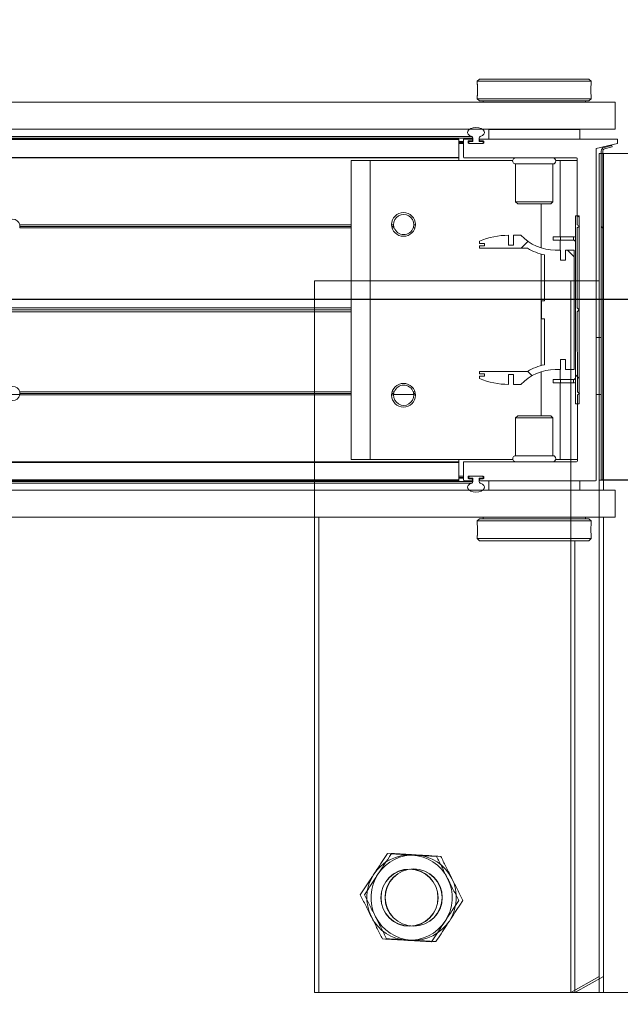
# Model space of a CAD drawing. Header units: feet. Extents: x 0 to 152726, y 0 to 59505.
# Tile 8 of 85: x 152343.449 to 152344.109, y 59280.106 to 59281.187. Entities that reach past the tile are written whole.
import ezdxf
from ezdxf import colors
from ezdxf.entities.mleader import LeaderData, LeaderLine
from ezdxf.math import Vec2, Vec3

# ---------------------------------------------------------------- set-up
doc = ezdxf.new("R2010")
doc.units = ezdxf.units.FT
doc.header["$LTSCALE"] = 0.1
doc.header["$MEASUREMENT"] = 0
for name, color, linetype, lineweight in [('BR_P_Rail_Object', 251, 'Continuous', 30), ('BR_P_Slab_Object', 2, 'Continuous', 30), ('new FSB deck grid - PV_P_Curb', 1, 'Continuous', 13), ('PV_P_EOP_Br', 252, 'Continuous', 30), ('SC_Scratch7', 252, 'Continuous', 0)]:
    doc.layers.add(name, color=color, linetype=linetype, lineweight=lineweight)
doc.layers.add('L-ANNO-NOTE', color=30, linetype='Continuous')
doc.styles.add('Arial', font='arial.ttf')

# ---------------------------------------------------------------- blocks, each defined once
blk = doc.blocks.new('HIGH ST SCREENWALL_2 PANEL PLAN_8')
at = {"layer": 'SC_Scratch7', "lineweight": 0, "extrusion": (0, 0, -1)}
h = blk.add_hatch(dxfattribs=at)
h.set_pattern_fill('ANSI34', color=256, scale=0.1, style=0, pattern_type=2)
h.set_pattern_definition([(135.001858, (13.94318936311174, -13.85160644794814), (0.53031182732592, 0.5303462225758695), []), (135.001858, (13.76641306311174, -13.85161214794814), (0.53031182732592, 0.5303462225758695), []), (135.001858, (13.58963666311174, -13.85161794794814), (0.53031182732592, 0.5303462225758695), []), (135.001858, (13.41286036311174, -13.85162364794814), (0.53031182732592, 0.5303462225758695), [])])
h.paths.add_polyline_path([(4.350222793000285, -0.1485514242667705), (4.349791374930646, -0.1469415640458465), (4.358272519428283, -0.1446687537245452, 0.3394542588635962), (4.360125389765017, -0.1422538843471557), (4.360113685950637, 0.2186091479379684), (4.361780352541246, 0.2186092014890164), (4.361792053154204, -0.1422538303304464, -0.339454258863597), (4.358703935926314, -0.1462786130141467)])
h = blk.add_hatch(dxfattribs=at)
h.set_pattern_fill('ANSI31', color=256, scale=0.01, style=0, pattern_type=2)
h.set_pattern_definition([(135.001858, (13.94178336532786, -14.01355104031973), (0.08838530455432, 0.08839103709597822), [])])
h.paths.add_polyline_path([(4.389908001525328, 0.1351311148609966), (4.389914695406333, -0.07124347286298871), (4.386164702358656, -0.07124359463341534), (4.386158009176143, 0.1351309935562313)])
h = blk.add_hatch(dxfattribs=at)
h.set_pattern_fill('ANSI38', color=256, scale=0.01, style=0, pattern_type=2)
h.set_pattern_definition([(135.001858, (13.84448722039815, -14.04431443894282), (0.08838530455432, 0.08839103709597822), []), (45.001858, (13.84448722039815, -14.04431443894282), (0.2651616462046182, 0.0883967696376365), [0.31249937, -0.18749962])])
h.paths.add_polyline_path([(4.400984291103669, -0.02271450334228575), (4.400984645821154, -0.0336724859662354), (4.391371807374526, -0.03367279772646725), (4.391367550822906, 0.09756053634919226), (4.40098038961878, 0.09756084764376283), (4.40098074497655, 0.08660286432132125), (4.406623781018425, 0.08660304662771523), (4.406623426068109, 0.0975610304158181), (4.412266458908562, 0.09756121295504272, 0.2061892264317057), (4.449897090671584, 0.1137697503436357), (4.457935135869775, 0.1137700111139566), (4.457935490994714, 0.1028120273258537), (4.463512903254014, 0.1028122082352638), (4.46351254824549, 0.113770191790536, -0.09842250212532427), (4.495533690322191, 0.1074064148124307), (4.495533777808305, 0.1046997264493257), (4.489799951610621, 0.1046995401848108), (4.489800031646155, 0.1022389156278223), (4.495533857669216, 0.1022391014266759), (4.495533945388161, 0.09953241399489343), (4.442643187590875, 0.0995306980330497, -0.0857050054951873), (4.424176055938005, 0.0922281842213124), (4.424177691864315, 0.04178743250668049), (4.427458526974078, 0.04178753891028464), (4.427459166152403, 0.02210254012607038), (4.424178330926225, 0.02210243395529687), (4.42417996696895, -0.02833831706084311, -0.08570500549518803), (4.442647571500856, -0.03563963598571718), (4.495538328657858, -0.03563792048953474), (4.495538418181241, -0.03834460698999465), (4.489804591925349, -0.03834479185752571), (4.489804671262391, -0.04080541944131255), (4.495538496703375, -0.0408052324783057), (4.495538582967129, -0.04351191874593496, -0.09842250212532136), (4.463517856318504, -0.04987777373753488), (4.463517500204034, -0.03891979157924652), (4.457940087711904, -0.03891997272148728), (4.457940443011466, -0.049877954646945), (4.449902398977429, -0.04987821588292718, 0.206189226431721), (4.412270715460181, -0.03367211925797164), (4.406627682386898, -0.03367230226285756), (4.406627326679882, -0.02271432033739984)])
at = {"layer": 'SC_Scratch7', "lineweight": 0}
for p, q in [((-4.671865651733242, 0.7811181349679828), (-4.67188257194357, 0.2594525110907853)), ((-4.005200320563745, 0.7810965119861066), (-4.671865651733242, 0.7811181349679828)), ((-4.390632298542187, 0.2852799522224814), (-4.390616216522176, 0.7811090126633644)), ((-4.359366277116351, 0.7811079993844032), (-4.390616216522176, 0.7811090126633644)), ((-4.390616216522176, 0.7811090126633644), (-4.359366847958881, 0.7635299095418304)), ((-4.359366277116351, 0.7811079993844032), (-4.35938319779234, 0.2594423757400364)), ((-4.359366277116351, 0.7811079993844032), (-4.359366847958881, 0.7635299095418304)), ((-4.317699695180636, 0.7811066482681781), (-4.359366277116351, 0.7811079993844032)), ((-4.497819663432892, 0.2827834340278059), (-4.497819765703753, 0.2796555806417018)), ((-4.495319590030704, 0.2852833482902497), (-4.497819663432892, 0.2827834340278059)), ((-4.497819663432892, 0.2827834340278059), (-4.372819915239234, 0.2827793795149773)), ((-4.495319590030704, 0.2852833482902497), (-4.375319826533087, 0.2852794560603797)), ((-4.372819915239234, 0.2827793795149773), (-4.375319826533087, 0.2852794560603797)), ((-4.372820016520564, 0.2796502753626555), (-4.372819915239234, 0.2827793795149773)), ((-4.373153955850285, 0.2735849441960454), (-4.37314325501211, 0.2717758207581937)), ((-8.3359377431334, 0.2595713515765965), (-4.346362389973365, 0.2594419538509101)), ((-4.497820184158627, 0.2667159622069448), (-4.497820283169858, 0.2636692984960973)), ((-4.497820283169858, 0.2636692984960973), (-4.495320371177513, 0.2611692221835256)), ((-4.497820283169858, 0.2636692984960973), (-4.372820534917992, 0.2636652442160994)), ((-4.495320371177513, 0.2611692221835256), (-4.375320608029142, 0.2611653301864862)), ((-4.491570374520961, 0.2611691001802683), (-4.491570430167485, 0.2594466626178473)), ((-4.379070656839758, 0.2594430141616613), (-4.379070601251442, 0.2611654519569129)), ((-4.375320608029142, 0.2611653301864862), (-4.372820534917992, 0.2636652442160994)), ((-4.372820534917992, 0.2636652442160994), (-4.372820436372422, 0.2667143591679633)), ((-4.346363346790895, 0.2299420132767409), (-4.346362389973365, 0.2594419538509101)), ((-8.335938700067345, 0.230071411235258), (-4.346363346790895, 0.2299420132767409)), ((-4.485321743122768, 0.2194465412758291), (-4.485321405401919, 0.2298631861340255)), ((-4.485321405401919, 0.2298631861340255), (-4.385321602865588, 0.2298599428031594)), ((-4.450946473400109, 0.2299454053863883), (-4.450946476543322, 0.2298620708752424)), ((-4.41969653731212, 0.2298610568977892), (-4.419696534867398, 0.2299443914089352)), ((-4.385321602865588, 0.2298599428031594), (-4.38532194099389, 0.2194432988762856)), ((-4.359384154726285, 0.2299424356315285), (-4.359384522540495, 0.2186091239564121)), ((-4.518238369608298, 0.2186274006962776), (-6.275206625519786, 0.2186843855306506)), ((-4.518238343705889, 0.2194476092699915), (-6.275177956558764, 0.2195045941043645)), ((-6.275146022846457, 0.2204182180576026), (-4.502613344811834, 0.2203607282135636)), ((-6.275085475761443, 0.2221505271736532), (-4.503882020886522, 0.222093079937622)), ((-4.5182389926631, 0.1994345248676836), (-4.518238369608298, 0.2186274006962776)), ((-4.518238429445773, 0.2167809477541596), (-4.513030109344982, 0.2167807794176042)), ((-4.518238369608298, 0.2186274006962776), (-4.518238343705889, 0.2194476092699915)), ((-4.513030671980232, 0.1994474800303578), (-4.513030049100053, 0.2186272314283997)), ((-4.512209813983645, 0.2194474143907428), (-4.504058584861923, 0.2194471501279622)), ((-4.508030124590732, 0.2165437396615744), (-4.50803016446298, 0.2153091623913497)), ((-4.507995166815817, 0.2167806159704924), (-4.507071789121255, 0.2167805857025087)), ((-4.504058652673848, 0.217363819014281), (-4.507209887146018, 0.2173639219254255)), ((-4.507071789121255, 0.2167805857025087), (-4.507071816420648, 0.2159472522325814)), ((-4.507071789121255, 0.2167805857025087), (-4.506051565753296, 0.2167805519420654)), ((-4.502613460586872, 0.2167804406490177), (-4.506051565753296, 0.2167805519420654)), ((-4.503238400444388, 0.2186269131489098), (-4.503238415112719, 0.2181840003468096)), ((-4.502613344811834, 0.2203607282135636), (-4.502613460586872, 0.2167804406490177)), ((-4.495946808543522, 0.2167802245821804), (-4.49594669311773, 0.2203605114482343)), ((-4.492321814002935, 0.2167801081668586), (-4.495946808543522, 0.2167802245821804)), ((-4.49532176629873, 0.2181837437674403), (-4.495321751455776, 0.2186266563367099)), ((-4.491350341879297, 0.2173634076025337), (-4.494501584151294, 0.2173635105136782)), ((-4.494501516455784, 0.2194468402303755), (-4.368017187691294, 0.2194427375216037)), ((-4.49053020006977, 0.2153085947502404), (-4.490530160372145, 0.2165431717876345)), ((-4.367197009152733, 0.2186225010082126), (-4.367208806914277, -0.1451398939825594)), ((-4.361780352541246, 0.2186092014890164), (-4.361792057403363, -0.1422538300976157)), ((-4.361780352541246, 0.2186092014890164), (-4.360113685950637, 0.2186091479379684)), ((-4.360113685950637, 0.2186091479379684), (-4.360125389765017, -0.1422538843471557)), ((-4.359396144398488, -0.1397234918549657), (-4.359384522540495, 0.2186091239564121)), ((-4.317717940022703, 0.2186077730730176), (-4.359384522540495, 0.2186091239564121)), ((-4.518238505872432, 0.2144476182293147), (-4.513030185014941, 0.2144474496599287)), ((-4.518238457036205, 0.2159476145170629), (-4.513030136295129, 0.2159474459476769)), ((-4.508030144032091, 0.2159472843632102), (-4.507071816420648, 0.2159472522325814)), ((-4.508029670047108, 0.2152806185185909), (-4.507071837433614, 0.215280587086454)), ((-4.507209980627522, 0.2144889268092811), (-4.4913504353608, 0.2144884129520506)), ((-4.507071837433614, 0.215280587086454), (-4.5070718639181, 0.2144889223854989)), ((-4.507071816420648, 0.2159472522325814), (-4.507071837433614, 0.215280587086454)), ((-4.506238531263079, 0.2144472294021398), (-4.492321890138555, 0.2144467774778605)), ((-4.491488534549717, 0.2152800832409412), (-4.491488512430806, 0.2159467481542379)), ((-4.518239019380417, 0.1986143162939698), (-6.275906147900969, 0.198671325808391)), ((-4.5182389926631, 0.1994345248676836), (-6.2758774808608, 0.1994915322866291)), ((-4.636155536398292, 0.1960139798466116), (-4.636166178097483, -0.1321103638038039)), ((-4.615322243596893, 0.1960133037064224), (-4.636155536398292, 0.1960139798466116)), ((-4.615322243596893, 0.1960133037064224), (-4.61533288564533, -0.1321110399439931)), ((-4.458949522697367, 0.1960082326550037), (-4.615322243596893, 0.1960133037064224)), ((-4.518239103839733, 0.1960101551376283), (-4.518239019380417, 0.1986143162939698)), ((-4.518239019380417, 0.1986143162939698), (-4.5182389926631, 0.1994345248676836)), ((-4.388851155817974, 0.1986101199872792), (-4.512197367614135, 0.1986141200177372)), ((-4.406989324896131, 0.196006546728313), (-4.411695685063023, 0.1960066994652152)), ((-4.406989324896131, 0.196006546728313), (-4.406992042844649, 0.1122150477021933)), ((-4.388031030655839, 0.1960059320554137), (-4.406989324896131, 0.196006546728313)), ((-4.388033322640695, 0.1252769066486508), (-4.388030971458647, 0.1977898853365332)), ((-4.45573935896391, 0.1920506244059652), (-4.455740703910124, 0.1505677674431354)), ((-4.414906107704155, 0.1920492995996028), (-4.45573935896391, 0.1920506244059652)), ((-4.414907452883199, 0.150566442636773), (-4.414906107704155, 0.1920492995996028)), ((-4.455740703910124, 0.1505677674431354), (-4.453368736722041, 0.1481956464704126)), ((-4.414907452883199, 0.150566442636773), (-4.455740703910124, 0.1505677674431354)), ((-4.417279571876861, 0.1481944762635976), (-4.453368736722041, 0.1481956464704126)), ((-4.427824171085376, 0.1481948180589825), (-4.427825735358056, 0.09995420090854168)), ((-4.417279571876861, 0.1481944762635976), (-4.414907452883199, 0.150566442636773)), ((-4.389914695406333, -0.07124347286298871), (-4.389908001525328, 0.1351311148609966)), ((-4.386158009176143, 0.1351309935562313), (-4.389908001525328, 0.1351311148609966)), ((-4.386164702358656, -0.07124359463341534), (-4.386158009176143, 0.1351309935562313)), ((-5.015555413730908, 0.124880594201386), (-5.000092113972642, 0.1248800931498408)), ((-4.636157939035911, 0.1219516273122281), (-5.000220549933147, 0.1219634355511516)), ((-4.636157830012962, 0.1252849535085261), (-5.000164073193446, 0.1252967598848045)), ((-4.636157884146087, 0.123618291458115), (-5.000012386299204, 0.1236300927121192)), ((-4.589733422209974, 0.1252834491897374), (-4.591880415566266, 0.1252835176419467)), ((-4.58954374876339, 0.1236167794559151), (-4.591719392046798, 0.1236168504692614)), ((-4.589087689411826, 0.1219501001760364), (-4.591335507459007, 0.1219501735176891)), ((-4.589709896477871, 0.1248667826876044), (-4.567606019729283, 0.1248660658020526)), ((-4.566397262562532, 0.121949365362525), (-4.568228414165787, 0.1219494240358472)), ((-4.566013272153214, 0.1236160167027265), (-4.567772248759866, 0.1236160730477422)), ((-4.565852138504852, 0.1252826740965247), (-4.567582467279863, 0.1252827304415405)), ((-4.388036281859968, 0.03406834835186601), (-4.388033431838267, 0.1219435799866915)), ((-4.388033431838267, 0.1219435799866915), (-4.385533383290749, 0.1236101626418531)), ((-4.385533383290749, 0.1236101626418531), (-4.388033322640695, 0.1252769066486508)), ((-4.367200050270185, 0.1248595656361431), (-4.361783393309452, 0.1248593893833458)), ((-4.463512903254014, 0.1028122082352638), (-4.463512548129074, 0.1137701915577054)), ((-4.457935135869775, 0.1137700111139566), (-4.457935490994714, 0.1028120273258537)), ((-4.449897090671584, 0.1137697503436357), (-4.457935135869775, 0.1137700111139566)), ((-4.414667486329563, 0.1084653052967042), (-4.414667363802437, 0.1122152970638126)), ((-4.406334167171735, 0.1084650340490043), (-4.414667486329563, 0.1084653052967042)), ((-4.406334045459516, 0.1122150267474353), (-4.414667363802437, 0.1122152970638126)), ((-4.406992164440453, 0.1084650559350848), (-4.406992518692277, 0.09756104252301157)), ((-4.406334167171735, 0.1084650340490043), (-4.406334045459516, 0.1122150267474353)), ((-4.392325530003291, 0.1084645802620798), (-4.406334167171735, 0.1084650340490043)), ((-4.392325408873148, 0.1122145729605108), (-4.406334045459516, 0.1122150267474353)), ((-4.392325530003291, 0.1084645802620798), (-4.392325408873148, 0.1122145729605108)), ((-4.495533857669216, 0.1022391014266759), (-4.495533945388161, 0.09953241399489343)), ((-4.495533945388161, 0.09953241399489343), (-4.442643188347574, 0.09953069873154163)), ((-4.489800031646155, 0.1022389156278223), (-4.495533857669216, 0.1022391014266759)), ((-4.495533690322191, 0.1074064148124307), (-4.495533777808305, 0.1046997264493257)), ((-4.495533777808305, 0.1046997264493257), (-4.489799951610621, 0.1046995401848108)), ((-4.489799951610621, 0.1046995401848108), (-4.489800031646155, 0.1022389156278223)), ((-4.457935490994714, 0.1028120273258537), (-4.463512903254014, 0.1028122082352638)), ((-4.406623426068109, 0.0975610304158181), (-4.412266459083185, 0.09756121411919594)), ((-4.406623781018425, 0.08660304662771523), (-4.406623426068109, 0.0975610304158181)), ((-4.40098038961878, 0.09756084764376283), (-4.40098074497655, 0.08660286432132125)), ((-4.391367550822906, 0.09756053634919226), (-4.40098038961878, 0.09756084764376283)), ((-4.391371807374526, -0.03367279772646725), (-4.391367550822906, 0.09756053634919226)), ((-4.427825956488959, 0.093112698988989), (-4.427829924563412, -0.02922259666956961)), ((-4.424176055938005, 0.0922281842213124), (-4.424177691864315, 0.04178743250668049)), ((-4.40098074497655, 0.08660286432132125), (-4.406623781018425, 0.08660304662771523)), ((-4.36720207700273, 0.06235969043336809), (-4.361785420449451, 0.06235951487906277)), ((-4.636160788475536, 0.03407639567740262), (-5.666973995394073, 0.03410982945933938)), ((-4.427458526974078, 0.04178753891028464), (-4.427459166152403, 0.02210254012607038)), ((-4.424177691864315, 0.04178743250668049), (-4.427458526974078, 0.04178753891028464)), ((-4.38591176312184, 0.03194369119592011), (-4.388036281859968, 0.03406834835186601)), ((-4.636160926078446, 0.02982722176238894), (-5.666974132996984, 0.02986065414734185)), ((-4.636160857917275, 0.03195180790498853), (-5.666679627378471, 0.03198523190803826)), ((-4.427459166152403, 0.02210254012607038), (-4.424178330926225, 0.02210243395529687)), ((-4.424178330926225, 0.02210243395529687), (-4.424179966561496, -0.02833831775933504)), ((-4.38803926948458, -0.05805605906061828), (-4.388036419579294, 0.0298191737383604)), ((-4.388036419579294, 0.0298191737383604), (-4.38591176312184, 0.03194369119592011)), ((-4.406627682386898, -0.03367230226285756), (-4.406627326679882, -0.02271432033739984)), ((-4.406627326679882, -0.02271432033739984), (-4.400984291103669, -0.02271450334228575)), ((-4.400984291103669, -0.02271450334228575), (-4.400984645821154, -0.0336724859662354)), ((-4.495538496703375, -0.0408052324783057), (-4.495538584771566, -0.04351191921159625)), ((-4.489804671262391, -0.04080541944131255), (-4.495538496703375, -0.0408052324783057)), ((-4.495538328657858, -0.03563792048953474), (-4.495538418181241, -0.03834460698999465)), ((-4.495538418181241, -0.03834460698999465), (-4.489804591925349, -0.03834479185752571)), ((-4.442647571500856, -0.03563963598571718), (-4.495538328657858, -0.03563792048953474)), ((-4.489804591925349, -0.03834479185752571), (-4.489804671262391, -0.04080541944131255)), ((-4.463517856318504, -0.04987777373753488), (-4.463517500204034, -0.03891979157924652)), ((-4.463517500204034, -0.03891979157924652), (-4.457940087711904, -0.03891997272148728)), ((-4.457940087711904, -0.03891997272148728), (-4.457940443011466, -0.049877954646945)), ((-4.427830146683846, -0.03606409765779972), (-4.427831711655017, -0.08430471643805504)), ((-4.412270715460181, -0.03367211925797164), (-4.406627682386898, -0.03367230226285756)), ((-4.406996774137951, -0.03367229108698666), (-4.406997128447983, -0.04457630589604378)), ((-4.400984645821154, -0.0336724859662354), (-4.391371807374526, -0.03367279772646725)), ((-4.457940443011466, -0.049877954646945), (-4.449902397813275, -0.04987821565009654)), ((-4.414672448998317, -0.04457605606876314), (-4.414672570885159, -0.04832604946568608)), ((-4.414672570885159, -0.04832604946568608), (-4.406339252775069, -0.04832631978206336)), ((-4.414672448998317, -0.04457605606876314), (-4.406339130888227, -0.04457632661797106)), ((-4.406997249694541, -0.04832629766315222), (-4.40699996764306, -0.1321177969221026)), ((-4.406339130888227, -0.04457632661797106), (-4.406339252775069, -0.04832631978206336)), ((-4.406339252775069, -0.04832631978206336), (-4.392330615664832, -0.0483267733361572)), ((-4.406339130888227, -0.04457632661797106), (-4.392330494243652, -0.04457678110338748)), ((-4.392330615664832, -0.0483267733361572), (-4.392330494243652, -0.04457678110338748)), ((-4.636163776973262, -0.05804801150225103), (-5.000226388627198, -0.05803620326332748)), ((-4.636163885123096, -0.06138133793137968), (-5.000170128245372, -0.06136953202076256)), ((-4.636163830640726, -0.05971467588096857), (-5.000018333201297, -0.05970287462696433)), ((-4.589739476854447, -0.06138284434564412), (-4.591886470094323, -0.06138277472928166)), ((-4.58954969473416, -0.05971618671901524), (-4.591725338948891, -0.0597161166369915)), ((-4.589093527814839, -0.05804953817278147), (-4.591341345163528, -0.05804946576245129)), ((-4.566403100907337, -0.05805027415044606), (-4.568234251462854, -0.05805021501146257)), ((-4.565858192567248, -0.06138361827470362), (-4.567588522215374, -0.06138356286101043)), ((-4.388041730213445, -0.1339023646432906), (-4.388039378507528, -0.06138938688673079)), ((-4.388039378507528, -0.06138938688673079), (-4.385539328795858, -0.05972280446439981)), ((-4.385539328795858, -0.05972280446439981), (-4.38803926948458, -0.05805605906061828)), ((-4.389914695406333, -0.07124347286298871), (-4.386164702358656, -0.07124359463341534)), ((-4.453376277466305, -0.08430388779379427), (-4.455748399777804, -0.08667585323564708)), ((-4.453376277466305, -0.08430388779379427), (-4.41728711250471, -0.08430505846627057)), ((-4.414915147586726, -0.08667717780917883), (-4.41728711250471, -0.08430505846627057)), ((-4.455748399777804, -0.08667585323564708), (-4.455749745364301, -0.1281587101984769)), ((-4.455748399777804, -0.08667585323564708), (-4.414915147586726, -0.08667717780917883)), ((-4.414916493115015, -0.128160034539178), (-4.414915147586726, -0.08667717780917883)), ((-4.455749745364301, -0.1281587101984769), (-4.414916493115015, -0.128160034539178)), ((-4.518249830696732, -0.1347183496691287), (-6.275916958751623, -0.1346613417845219)), ((-4.518249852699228, -0.1354064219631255), (-6.275892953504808, -0.13534941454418)), ((-4.61533288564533, -0.1321110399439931), (-4.636166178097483, -0.1321103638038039)), ((-4.458960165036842, -0.1321161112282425), (-4.61533288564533, -0.1321110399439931)), ((-4.518250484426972, -0.1548635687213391), (-4.518249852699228, -0.1354064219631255)), ((-4.518249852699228, -0.1354064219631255), (-4.518249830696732, -0.1347183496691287)), ((-4.518249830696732, -0.1347183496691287), (-4.518249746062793, -0.1321141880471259)), ((-4.51304215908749, -0.1547316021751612), (-4.513041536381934, -0.1355387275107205)), ((-4.51222130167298, -0.1347185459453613), (-4.388861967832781, -0.1347225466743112)), ((-4.40699996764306, -0.1321177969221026), (-4.41170632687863, -0.1321176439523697)), ((-4.388041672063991, -0.1321184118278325), (-4.40699996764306, -0.1321177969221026)), ((-4.359396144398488, -0.1397234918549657), (-4.317729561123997, -0.1397248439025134)), ((-4.518250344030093, -0.150551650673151), (-4.513042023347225, -0.1505518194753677)), ((-4.491362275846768, -0.1505941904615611), (-4.507221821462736, -0.1505936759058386)), ((-4.507083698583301, -0.1505936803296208), (-4.507083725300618, -0.1513853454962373)), ((-4.49233372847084, -0.1505524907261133), (-4.506250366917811, -0.1505520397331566)), ((-4.367208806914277, -0.1451398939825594), (-4.343771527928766, -0.1505573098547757)), ((-4.358703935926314, -0.1462786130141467), (-4.350222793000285, -0.1485514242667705)), ((-4.358272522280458, -0.1446687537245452), (-4.349791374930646, -0.1469415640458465)), ((-4.349791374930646, -0.1469415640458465), (-4.350222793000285, -0.1485514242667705)), ((-4.343771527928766, -0.1505573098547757), (-4.343771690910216, -0.1555572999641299)), ((-4.518250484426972, -0.1548635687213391), (-6.275214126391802, -0.1548065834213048)), ((-4.518250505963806, -0.1555516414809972), (-6.275190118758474, -0.1554946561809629)), ((-6.275158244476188, -0.1564082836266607), (-4.502625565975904, -0.1564657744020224)), ((-6.275097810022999, -0.1581405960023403), (-4.5038943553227, -0.158198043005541)), ((-4.518250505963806, -0.1555516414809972), (-4.518250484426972, -0.1548635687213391)), ((-4.518250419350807, -0.1528849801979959), (-4.51304209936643, -0.15288514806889)), ((-4.518250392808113, -0.1520516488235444), (-4.513042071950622, -0.1520518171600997)), ((-4.518250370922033, -0.1513849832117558), (-4.51304205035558, -0.1513851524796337)), ((-4.504070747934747, -0.1555521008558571), (-4.512221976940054, -0.1555518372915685)), ((-4.508042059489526, -0.1514138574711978), (-4.508042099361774, -0.1526484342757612)), ((-4.508042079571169, -0.1520519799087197), (-4.507083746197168, -0.1520520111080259)), ((-4.508041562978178, -0.1513853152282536), (-4.507083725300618, -0.1513853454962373)), ((-4.508007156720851, -0.1528853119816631), (-4.507083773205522, -0.1528853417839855)), ((-4.507221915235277, -0.1534686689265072), (-4.504070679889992, -0.1534687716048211)), ((-4.507083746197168, -0.1520520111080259), (-4.507083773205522, -0.1528853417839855)), ((-4.507083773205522, -0.1528853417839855), (-4.506250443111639, -0.1528853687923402)), ((-4.507083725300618, -0.1513853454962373), (-4.507083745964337, -0.1520520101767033)), ((-4.506250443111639, -0.1528853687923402), (-4.502625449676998, -0.1528854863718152)), ((-4.503250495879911, -0.1542890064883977), (-4.503250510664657, -0.1547319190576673)), ((-4.502625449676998, -0.1528854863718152), (-4.502625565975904, -0.1564657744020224)), ((-4.495958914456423, -0.1564659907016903), (-4.495958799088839, -0.1528857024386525)), ((-4.495958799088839, -0.1528857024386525), (-4.492520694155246, -0.1528858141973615)), ((-4.495333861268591, -0.1547321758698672), (-4.495333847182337, -0.1542892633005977)), ((-4.343771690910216, -0.1555572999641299), (-4.494513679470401, -0.1555524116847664)), ((-4.494513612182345, -0.1534690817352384), (-4.491362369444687, -0.1534691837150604)), ((-4.491500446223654, -0.1520525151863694), (-4.491500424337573, -0.151385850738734)), ((-4.49054213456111, -0.1526490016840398), (-4.49054209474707, -0.1514144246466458)), ((-4.485334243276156, -0.1659693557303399), (-4.485333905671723, -0.1555527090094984)), ((-4.385334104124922, -0.1555559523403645), (-4.385334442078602, -0.1659725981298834)), ((-8.335951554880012, -0.1662611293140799), (-4.346376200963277, -0.1663905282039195)), ((-4.385334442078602, -0.1659725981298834), (-4.485334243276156, -0.1659693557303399)), ((-4.450959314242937, -0.1659704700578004), (-4.450959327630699, -0.1663871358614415)), ((-4.41970938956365, -0.166388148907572), (-4.419709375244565, -0.1659714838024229)), ((-4.346377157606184, -0.1958904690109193), (-4.346376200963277, -0.1663905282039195)), ((-8.33595251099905, -0.1957610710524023), (-4.346377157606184, -0.1958904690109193)), ((-4.497835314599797, -0.199774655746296), (-4.497835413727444, -0.2028237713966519)), ((-4.495335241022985, -0.1972747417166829), (-4.497835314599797, -0.199774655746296)), ((-4.372835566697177, -0.1997787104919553), (-4.497835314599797, -0.199774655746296)), ((-4.375335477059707, -0.1972786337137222), (-4.495335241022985, -0.1972747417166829)), ((-4.491585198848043, -0.1958857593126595), (-4.49158524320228, -0.1972748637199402)), ((-4.379085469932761, -0.1972785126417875), (-4.379085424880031, -0.1958894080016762)), ((-4.372835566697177, -0.1997787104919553), (-4.375335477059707, -0.1972786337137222)), ((-4.372835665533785, -0.2028253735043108), (-4.372835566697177, -0.1997787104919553)), ((-4.497835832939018, -0.2157596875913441), (-4.497835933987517, -0.2188887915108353)), ((-4.497501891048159, -0.2096943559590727), (-4.497512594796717, -0.2078852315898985)), ((-4.372836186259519, -0.2188928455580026), (-4.372836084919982, -0.2157649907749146)), ((-4.497835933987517, -0.2188887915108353), (-4.495336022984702, -0.2213888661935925)), ((-4.372836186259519, -0.2188928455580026), (-4.497835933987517, -0.2188887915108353)), ((-4.375336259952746, -0.2213927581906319), (-4.495336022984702, -0.2213888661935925)), ((-4.375336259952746, -0.2213927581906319), (-4.372836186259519, -0.2188928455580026))]:
    blk.add_line(p, q, dxfattribs=at)
at = {"layer": 'SC_Scratch7', "lineweight": 0, "extrusion": (0, 0, -1)}
for centre, radius in [((4.567702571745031, 0.6769482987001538), 0.03141660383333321), ((4.567702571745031, 0.6769482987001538), 0.03124993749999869), ((4.578866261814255, 0.1256997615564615), 0.01302080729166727), ((4.578872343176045, -0.06179986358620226), 0.01302080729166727)]:
    blk.add_circle(centre, radius, dxfattribs=at)
at = {"layer": 'SC_Scratch7', "lineweight": 0}
for centre, radius, start, end in [((-4.567702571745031, 0.6769482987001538), 0.04687490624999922, 93.33381642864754, 153.333816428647), ((-4.567702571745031, 0.6769482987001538), 0.04687490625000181, 33.33381642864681, 93.33381642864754), ((-4.567702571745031, 0.6769482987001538), 0.04687490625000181, 333.3338164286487, 33.33381642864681), ((-4.567702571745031, 0.6769482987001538), 0.04687490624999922, 153.333816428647, 213.3338164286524), ((-4.567702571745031, 0.6769482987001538), 0.04687490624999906, 213.3338164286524, 273.3338164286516), ((-4.567702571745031, 0.6769482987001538), 0.04687490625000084, 273.3338164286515, 333.3338164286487), ((-4.560137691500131, 0.2732281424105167), 0.06265684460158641, 354.0342443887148, 5.88784886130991), ((-4.512209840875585, 0.218627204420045), 0.0008202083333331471, 89.99814166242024, 179.9981416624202), ((-4.507209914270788, 0.2165437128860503), 0.0008202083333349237, 89.99814166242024, 179.9981416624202), ((-4.506051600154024, 0.2157393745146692), 0.001041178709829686, 89.9981416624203, 168.4830518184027), ((-4.50405862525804, 0.2181840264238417), 0.0008202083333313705, 269.9981416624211, 359.9981416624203), ((-4.504058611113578, 0.2186269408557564), 0.0008202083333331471, 359.9981416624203, 89.99814166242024), ((-4.504430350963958, 0.2203607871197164), 0.001817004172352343, 359.9981400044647, 72.43568222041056), ((-4.494129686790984, 0.2203604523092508), 0.001817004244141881, 107.5606013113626, 179.9981416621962), ((-4.494501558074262, 0.2181837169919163), 0.0008202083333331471, 179.9981416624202, 269.9981416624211), ((-4.49450154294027, 0.2186266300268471), 0.0008202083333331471, 89.99814166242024, 179.9981416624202), ((-4.49232184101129, 0.2159467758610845), 0.0008333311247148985, 359.9981056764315, 89.99814166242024), ((-4.491350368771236, 0.2165431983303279), 0.0008202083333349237, 359.9981416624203, 89.99814166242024), ((-4.368017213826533, 0.2186225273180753), 0.0008202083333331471, 359.9981416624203, 89.99814166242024), ((-4.507209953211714, 0.215309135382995), 0.0008202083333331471, 179.9981416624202, 269.9981416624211), ((-4.506238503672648, 0.2152805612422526), 0.000833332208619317, 179.9982015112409, 269.9981416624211), ((-4.49232186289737, 0.2152801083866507), 0.0008333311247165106, 269.9981416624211, 359.9981802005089), ((-4.491350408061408, 0.2153086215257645), 0.0008202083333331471, 269.9981416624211, 359.9981416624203), ((-4.512197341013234, 0.1994474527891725), 0.0008333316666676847, 179.9981416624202, 269.9981416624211), ((-4.455739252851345, 0.1953314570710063), 0.003280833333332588, 89.99814166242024, 269.9981416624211), ((-4.414906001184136, 0.1953301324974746), 0.003280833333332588, 269.9981416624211, 89.99814166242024), ((-4.388851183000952, 0.1977899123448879), 0.0008202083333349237, 359.9981416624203, 89.99814166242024), ((-5.007823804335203, 0.1237593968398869), 0.007812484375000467, 11.34889256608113, 168.6473907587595), ((-4.578657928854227, 0.1256997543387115), 0.01108331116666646, 357.8436572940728, 182.1526260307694), ((-5.007823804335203, 0.1237593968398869), 0.007812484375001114, 193.2865001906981, 346.7097831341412), ((-5.007823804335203, 0.1237593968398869), 0.007812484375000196, 346.7097831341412, 359.0516487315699), ((-5.007823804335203, 0.1237593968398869), 0.007812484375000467, 359.0516487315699, 11.34889256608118), ((-4.578657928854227, 0.1256997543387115), 0.01108331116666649, 182.1526260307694, 190.8324766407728), ((-4.578657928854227, 0.1256997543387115), 0.01108331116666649, 190.8324766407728, 199.7742688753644), ((-4.578657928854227, 0.1256997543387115), 0.01108331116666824, 199.7742688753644, 340.222014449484), ((-4.578657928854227, 0.1256997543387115), 0.01108331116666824, 340.222014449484, 349.1638066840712), ((-4.578657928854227, 0.1256997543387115), 0.01108331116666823, 349.1638066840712, 357.8436572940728), ((-4.463515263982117, 0.03004028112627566), 0.08372991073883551, 89.9981416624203, 112.4825022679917), ((-4.41226477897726, 0.1493520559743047), 0.05179084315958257, 223.3961394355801, 269.9981416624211), ((-4.392325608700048, 0.1060479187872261), 0.002416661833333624, 359.9981416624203, 89.9981416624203), ((-4.392325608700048, 0.1060479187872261), 0.006166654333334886, 66.92587189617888, 89.9981416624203), ((-4.41226477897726, 0.1493520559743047), 0.05835250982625, 238.6273874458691, 258.2216459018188), ((-4.412272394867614, -0.08546296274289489), 0.05835250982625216, 101.774637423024, 121.3688958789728), ((-4.412272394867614, -0.08546296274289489), 0.0517908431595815, 89.9981416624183, 136.6001438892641), ((-4.392330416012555, -0.0421601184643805), 0.002416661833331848, 269.9981416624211, 359.9981416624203), ((-4.578664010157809, -0.06179987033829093), 0.01108331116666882, 19.77426887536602, 160.2220144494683), ((-4.463515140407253, 0.03385213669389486), 0.08372991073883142, 247.5137810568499, 269.9981416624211), ((-4.392330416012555, -0.0421601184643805), 0.006166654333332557, 269.9981416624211, 293.0704114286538), ((-5.00782975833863, -0.05983167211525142), 0.007812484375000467, 191.3488925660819, 348.6473907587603), ((-5.00782975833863, -0.05983167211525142), 0.007812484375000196, 0.9446345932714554, 13.2865001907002), ((-5.00782975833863, -0.05983167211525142), 0.007812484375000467, 348.6473907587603, 0.9446345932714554), ((-4.578664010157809, -0.06179987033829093), 0.01108331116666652, 177.8436572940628, 2.152626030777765), ((-4.578664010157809, -0.06179987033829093), 0.01108331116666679, 169.1638066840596, 177.8436572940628), ((-4.578664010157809, -0.06179987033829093), 0.01108331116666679, 160.2220144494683, 169.1638066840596), ((-4.578664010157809, -0.06179987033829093), 0.01108331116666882, 10.83247664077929, 19.77426887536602), ((-4.578664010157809, -0.06179987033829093), 0.01108331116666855, 2.152626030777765, 10.83247664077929), ((-4.455749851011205, -0.1314395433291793), 0.00328083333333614, 89.99814166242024, 269.9981416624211), ((-4.414916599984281, -0.1314408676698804), 0.00328083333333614, 269.9981416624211, 89.99814166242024), ((-4.512221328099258, -0.1355387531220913), 0.0008202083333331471, 89.99814166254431, 179.9981416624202), ((-4.388861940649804, -0.1339023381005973), 0.0008202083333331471, 269.9981416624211, 359.9981416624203), ((-4.507221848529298, -0.1514138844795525), 0.0008202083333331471, 89.99814166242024, 179.9981416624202), ((-4.506250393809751, -0.1513853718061), 0.0008333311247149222, 89.9981416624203, 179.9981802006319), ((-4.492333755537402, -0.1513858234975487), 0.000833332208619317, 359.9982015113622, 89.9981416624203), ((-4.491362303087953, -0.1514143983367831), 0.0008202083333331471, 359.9981416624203, 89.99814166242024), ((-4.357625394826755, -0.142253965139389), 0.004166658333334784, 179.99814166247, 254.998141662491), ((-4.357625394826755, -0.142253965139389), 0.002499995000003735, 179.9981416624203, 254.9981416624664), ((-4.512221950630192, -0.1547316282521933), 0.0008202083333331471, 179.9981416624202, 269.9981416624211), ((-4.507221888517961, -0.1526484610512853), 0.0008202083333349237, 179.9981416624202, 269.9981416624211), ((-4.506250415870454, -0.1520520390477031), 0.0008333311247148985, 179.9981056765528, 269.9981416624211), ((-4.50407072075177, -0.1547318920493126), 0.0008202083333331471, 269.9981416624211, 359.9981416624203), ((-4.50407070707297, -0.1542889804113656), 0.0008202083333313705, 359.9981416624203, 89.9981416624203), ((-4.50444257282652, -0.1564657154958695), 0.001817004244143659, 287.5606013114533, 359.9981416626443), ((-4.494141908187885, -0.1564660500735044), 0.001817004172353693, 179.9981400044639, 252.4356822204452), ((-4.494513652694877, -0.1547322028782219), 0.0008202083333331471, 179.9981416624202, 269.9981416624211), ((-4.494513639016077, -0.1542892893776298), 0.0008202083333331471, 89.99814166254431, 179.9981416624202), ((-4.492520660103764, -0.1518446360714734), 0.00104117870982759, 269.9981416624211, 348.4830518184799), ((-4.491362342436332, -0.1526489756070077), 0.0008202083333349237, 269.9981416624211, 359.9981416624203), ((-4.310518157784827, -0.2093375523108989), 0.06265684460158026, 174.0342443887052, 185.8878488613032)]:
    blk.add_arc(centre, radius, start, end, dxfattribs=at)
for centre, major_axis, ratio, end_param in [((-4.499279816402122, 0.2266808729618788), (0.009374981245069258, -3.04069167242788e-07), 0.5617178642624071, 10.48246647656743), ((-4.499292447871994, -0.1627861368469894), (-0.009374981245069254, 3.040691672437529e-07), 0.5617178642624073, 10.4824664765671)]:
    blk.add_ellipse(centre, major_axis=major_axis, ratio=ratio, start_param=5.225496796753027, end_param=end_param, dxfattribs=at)
for points, knots in [([(-4.57042850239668, 0.7237438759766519), (-4.569787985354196, 0.7237811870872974), (-4.564938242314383, 0.7240636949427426), (-4.555794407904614, 0.724596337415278), (-4.547563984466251, 0.725075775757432), (-4.543411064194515, 0.7253176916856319)], [0, 0, 0, 0, 0.07010265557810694, 0.5307909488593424, 1, 1, 1, 1]), ([(-4.543411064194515, 0.7253176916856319), (-4.541510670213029, 0.7224283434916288), (-4.537690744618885, 0.7166205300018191), (-4.532687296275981, 0.7090132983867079), (-4.529621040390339, 0.7043513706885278), (-4.528539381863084, 0.7027068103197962)], [0, 0, 0, 0, 0.3905333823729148, 0.7850020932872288, 1, 1, 1, 1]), ([(-4.609591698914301, 0.6979853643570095), (-4.609303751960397, 0.6985587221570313), (-4.607123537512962, 0.7028999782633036), (-4.603012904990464, 0.7110850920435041), (-4.599312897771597, 0.7184525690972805), (-4.59744594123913, 0.7221700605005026)], [0, 0, 0, 0, 0.070102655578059, 0.5307909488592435, 1, 1, 1, 1]), ([(-4.59744594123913, 0.7221700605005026), (-4.593058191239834, 0.7224256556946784), (-4.584202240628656, 0.722941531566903), (-4.575047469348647, 0.7234748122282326), (-4.57042850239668, 0.7237438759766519)], [0, 0, 0, 0, 0.4954579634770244, 1, 1, 1, 1]), ([(-4.528539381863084, 0.7027068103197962), (-4.52651574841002, 0.6996300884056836), (-4.522436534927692, 0.6934280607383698), (-4.51748579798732, 0.6859009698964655), (-4.51458656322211, 0.6814929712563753), (-4.513667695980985, 0.6800959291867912)], [0, 0, 0, 0, 0.4020739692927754, 0.8104971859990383, 1, 1, 1, 1]), ([(-4.621737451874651, 0.6738006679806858), (-4.61976492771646, 0.6777283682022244), (-4.615783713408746, 0.6856557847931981), (-4.611668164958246, 0.6938506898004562), (-4.609591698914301, 0.6979853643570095)], [0, 0, 0, 0, 0.4954579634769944, 1, 1, 1, 1]), ([(-4.606865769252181, 0.6511897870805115), (-4.607947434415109, 0.6528343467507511), (-4.610991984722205, 0.6574632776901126), (-4.615995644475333, 0.6650708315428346), (-4.61981590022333, 0.6708791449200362), (-4.621737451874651, 0.6738006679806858)], [0, 0, 0, 0, 0.2149974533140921, 0.6051517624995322, 1, 1, 1, 1]), ([(-4.513667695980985, 0.6800959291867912), (-4.515640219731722, 0.6761682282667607), (-4.519621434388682, 0.6682408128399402), (-4.523736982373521, 0.660045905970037), (-4.525813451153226, 0.6559112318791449)], [0, 0, 0, 0, 0.4954579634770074, 1, 1, 1, 1]), ([(-4.591994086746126, 0.6285789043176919), (-4.592912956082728, 0.6299759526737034), (-4.595783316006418, 0.6343400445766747), (-4.60073285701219, 0.6418653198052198), (-4.604812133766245, 0.6480674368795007), (-4.606865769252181, 0.6511897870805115)], [0, 0, 0, 0, 0.189503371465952, 0.5919695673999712, 1, 1, 1, 1]), ([(-4.525813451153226, 0.6559112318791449), (-4.52610139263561, 0.6553378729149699), (-4.528281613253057, 0.6509966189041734), (-4.532392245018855, 0.642811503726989), (-4.53609225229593, 0.6354440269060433), (-4.537959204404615, 0.6317265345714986)], [0, 0, 0, 0, 0.07010265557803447, 0.5307909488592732, 1, 1, 1, 1]), ([(-4.564976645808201, 0.6301527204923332), (-4.565617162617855, 0.6301154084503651), (-4.570466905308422, 0.6298329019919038), (-4.57961073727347, 0.6293002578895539), (-4.587841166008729, 0.6288208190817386), (-4.591994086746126, 0.6285789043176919)], [0, 0, 0, 0, 0.07010265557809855, 0.5307909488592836, 1, 1, 1, 1]), ([(-4.537959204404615, 0.6317265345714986), (-4.542346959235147, 0.631470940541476), (-4.551202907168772, 0.6309550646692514), (-4.560357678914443, 0.6304217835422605), (-4.564976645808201, 0.6301527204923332)], [0, 0, 0, 0, 0.4954579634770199, 1, 1, 1, 1]), ([(-4.373160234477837, 0.2732223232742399), (-4.373152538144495, 0.2739517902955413), (-4.373137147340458, 0.2754106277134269), (-4.373029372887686, 0.2773607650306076), (-4.37291248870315, 0.2788211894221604), (-4.372828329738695, 0.2796537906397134), (-4.372828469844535, 0.2796512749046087), (-4.372828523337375, 0.2796502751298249)], [0, 0, 0, 0, 0.2140444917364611, 0.4280607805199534, 0.6428083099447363, 0.8580379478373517, 1, 1, 1, 1]), ([(-4.372857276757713, 0.2670759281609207), (-4.372857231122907, 0.2670754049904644), (-4.37282550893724, 0.2667228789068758), (-4.37281082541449, 0.2666387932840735), (-4.372846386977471, 0.2669504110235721), (-4.372950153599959, 0.2680434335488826), (-4.373069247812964, 0.2696966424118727), (-4.373148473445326, 0.2715271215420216), (-4.373156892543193, 0.2727405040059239), (-4.373160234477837, 0.2732223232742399)], [0, 0, 0, 0, 0.0002623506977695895, 0.1771374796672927, 0.3531789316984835, 0.5291976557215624, 0.706035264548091, 0.8832702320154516, 1, 1, 1, 1]), ([(-4.497798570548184, -0.2031853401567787), (-4.497798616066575, -0.203184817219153), (-4.497830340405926, -0.2028322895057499), (-4.497845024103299, -0.2027482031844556), (-4.497809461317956, -0.2030598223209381), (-4.497705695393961, -0.2041528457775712), (-4.497586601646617, -0.2058060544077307), (-4.497507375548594, -0.2076365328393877), (-4.497498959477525, -0.2088499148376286), (-4.497495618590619, -0.2093317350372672)], [0, 0, 0, 0, 0.0002623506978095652, 0.1771374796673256, 0.3531789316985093, 0.5291976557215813, 0.7060352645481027, 0.8832702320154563, 1, 1, 1, 1]), ([(-4.497495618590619, -0.2093317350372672), (-4.497503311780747, -0.2100612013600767), (-4.49751870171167, -0.2115200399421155), (-4.497626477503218, -0.2134701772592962), (-4.497743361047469, -0.2149306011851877), (-4.497827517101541, -0.2157632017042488), (-4.497827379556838, -0.215760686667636), (-4.497827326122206, -0.2157596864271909)], [0, 0, 0, 0, 0.2140444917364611, 0.4280607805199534, 0.6428083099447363, 0.8580379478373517, 1, 1, 1, 1])]:
    blk.add_open_spline(points, degree=3, knots=knots, dxfattribs=at)
blk = doc.blocks.new('HIGH ST SCREENWALL_2 PANEL PLAN_9')
at = {"layer": 'SC_Scratch7', "lineweight": 0}
for p, q in [((-8.677065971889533, 0.7812480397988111), (-8.677091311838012, -6.05359673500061e-09)), ((-8.010400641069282, 0.7812264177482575), (-8.677065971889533, 0.7812480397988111)), ((-8.395841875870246, -9.128591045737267e-06), (-8.395816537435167, 0.7812389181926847)), ((-8.364566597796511, 0.7812379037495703), (-8.395816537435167, 0.7812389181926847)), ((-8.395816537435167, 0.7812389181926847), (-8.364567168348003, 0.7636598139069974)), ((-8.364566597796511, 0.7812379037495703), (-8.364584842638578, 0.2187390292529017)), ((-8.364566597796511, 0.7812379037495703), (-8.364567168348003, 0.7636598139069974)), ((-8.32290001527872, 0.7812365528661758), (-8.364566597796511, 0.7812379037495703)), ((-8.364596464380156, -0.1395935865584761), (-8.364584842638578, 0.2187390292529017)), ((-8.322918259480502, 0.218737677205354), (-8.364584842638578, 0.2187390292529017)), ((-8.364596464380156, -0.1395935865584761), (-8.322929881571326, -0.1395949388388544))]:
    blk.add_line(p, q, dxfattribs=at)
at = {"layer": 'SC_Scratch7'}
blk.add_line((-8.364591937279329, -1.014210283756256e-05), (-8.677091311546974, -6.51925802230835e-09), dxfattribs=at)
at = {"layer": 'SC_Scratch7', "lineweight": 0, "extrusion": (0, 0, -1)}
for radius in [0.03141660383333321, 0.03124993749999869]:
    blk.add_circle((8.572902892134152, 0.6770782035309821), radius, dxfattribs=at)
at = {"layer": 'SC_Scratch7', "lineweight": 0}
for radius, start, end in [(0.04687490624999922, 93.33381642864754, 153.333816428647), (0.04687490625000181, 33.33381642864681, 93.33381642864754), (0.04687490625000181, 333.3338164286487, 33.33381642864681), (0.04687490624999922, 153.333816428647, 213.3338164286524), (0.04687490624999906, 213.3338164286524, 273.3338164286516), (0.04687490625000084, 273.3338164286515, 333.3338164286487)]:
    blk.add_arc((-8.572902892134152, 0.6770782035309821), radius, start, end, dxfattribs=at)
for points, knots in [([(-8.575628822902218, 0.7238737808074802), (-8.574988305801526, 0.723911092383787), (-8.570138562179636, 0.7241935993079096), (-8.56099472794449, 0.7247262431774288), (-8.552764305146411, 0.7252056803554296), (-8.548611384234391, 0.7254475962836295)], [0, 0, 0, 0, 0.07010265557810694, 0.5307909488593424, 1, 1, 1, 1]), ([(-8.548611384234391, 0.7254475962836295), (-8.54671099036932, 0.7225582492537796), (-8.542891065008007, 0.7167504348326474), (-8.537887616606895, 0.7091432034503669), (-8.534821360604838, 0.7044812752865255), (-8.533739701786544, 0.7028367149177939)], [0, 0, 0, 0, 0.3905333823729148, 0.7850020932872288, 1, 1, 1, 1]), ([(-8.614792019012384, 0.6981152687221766), (-8.61450407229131, 0.6986886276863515), (-8.612323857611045, 0.703029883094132), (-8.608213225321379, 0.7112149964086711), (-8.60451321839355, 0.7185824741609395), (-8.602646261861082, 0.7222999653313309)], [0, 0, 0, 0, 0.070102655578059, 0.5307909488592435, 1, 1, 1, 1]), ([(-8.602646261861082, 0.7222999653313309), (-8.59825851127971, 0.7225555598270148), (-8.58940256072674, 0.72307143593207), (-8.580247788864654, 0.7236047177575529), (-8.575628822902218, 0.7238737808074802)], [0, 0, 0, 0, 0.4954579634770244, 1, 1, 1, 1]), ([(-8.533739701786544, 0.7028367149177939), (-8.53171606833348, 0.699759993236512), (-8.527636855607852, 0.6935579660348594), (-8.522686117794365, 0.6860308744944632), (-8.519786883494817, 0.6816228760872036), (-8.518868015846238, 0.6802258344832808)], [0, 0, 0, 0, 0.4020739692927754, 0.8104971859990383, 1, 1, 1, 1]), ([(-8.626937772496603, 0.6739305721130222), (-8.624965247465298, 0.6778582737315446), (-8.620984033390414, 0.6857856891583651), (-8.616868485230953, 0.6939805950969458), (-8.614792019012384, 0.6981152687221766)], [0, 0, 0, 0, 0.4954579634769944, 1, 1, 1, 1]), ([(-8.612066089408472, 0.6513196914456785), (-8.613147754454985, 0.6529642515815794), (-8.616192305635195, 0.6575931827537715), (-8.621195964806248, 0.6652007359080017), (-8.625016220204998, 0.6710090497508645), (-8.626937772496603, 0.6739305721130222)], [0, 0, 0, 0, 0.2149974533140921, 0.6051517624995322, 1, 1, 1, 1]), ([(-8.518868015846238, 0.6802258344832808), (-8.52084053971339, 0.676298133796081), (-8.524821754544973, 0.6683707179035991), (-8.52893730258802, 0.6601758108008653), (-8.531013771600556, 0.6560411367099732)], [0, 0, 0, 0, 0.4954579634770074, 1, 1, 1, 1]), ([(-8.597194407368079, 0.6287088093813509), (-8.598113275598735, 0.6301058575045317), (-8.600983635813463, 0.6344699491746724), (-8.605933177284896, 0.6419952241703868), (-8.610012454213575, 0.648197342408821), (-8.612066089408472, 0.6513196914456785)], [0, 0, 0, 0, 0.189503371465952, 0.5919695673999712, 1, 1, 1, 1]), ([(-8.531013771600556, 0.6560411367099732), (-8.531301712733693, 0.6554677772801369), (-8.533481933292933, 0.651126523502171), (-8.537592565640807, 0.6429414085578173), (-8.541292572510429, 0.635573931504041), (-8.54315952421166, 0.6318564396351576)], [0, 0, 0, 0, 0.07010265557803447, 0.5307909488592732, 1, 1, 1, 1]), ([(-8.570176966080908, 0.6302826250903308), (-8.570817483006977, 0.6302453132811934), (-8.575667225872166, 0.6299628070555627), (-8.584811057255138, 0.6294301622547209), (-8.593041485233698, 0.6289507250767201), (-8.597194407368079, 0.6287088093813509)], [0, 0, 0, 0, 0.07010265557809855, 0.5307909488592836, 1, 1, 1, 1]), ([(-8.54315952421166, 0.6318564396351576), (-8.547547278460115, 0.6316008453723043), (-8.556403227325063, 0.6310849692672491), (-8.565557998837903, 0.6305516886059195), (-8.570176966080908, 0.6302826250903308)], [0, 0, 0, 0, 0.4954579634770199, 1, 1, 1, 1])]:
    blk.add_open_spline(points, degree=3, knots=knots, dxfattribs=at)
blk = doc.blocks.new('Bridge plan')
at = {"layer": 'BR_P_Rail_Object', "lineweight": -3}
blk.add_line((1828195.652751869, 711482.1428165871), (1828078.811847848, 711482.1428165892), dxfattribs=at)
at = {"layer": 'BR_P_Slab_Object', "lineweight": -3, "extrusion": (0, 0, -1)}
blk.add_arc((-1828090.169735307, 711476.3242716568), 34.99999999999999, 7.36280030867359, 88.0910785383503, dxfattribs=at)
at = {"layer": 'new FSB deck grid - PV_P_Curb', "lineweight": -3, "flags": 128}
blk.add_lwpolyline([(1828055.540194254, 711471.0040055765), (1828055.678605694, 711477.106561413, -0.3979067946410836), (1828089.020512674, 711510.8051255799), (1828097.788985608, 711511.0973726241), (1828106.051032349, 711503.3682987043), (1828170.577748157, 711505.5189288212), (1828178.306822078, 711513.7809755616), (1828178.672675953, 711513.7931692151, -0.4294485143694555), (1828209.150341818, 711483.7662739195, -0.037111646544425), (1828208.745939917, 711479.4118610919), (1828207.966893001, 711474.7845801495)], format="xyb", dxfattribs=at)
at = {"layer": 'PV_P_EOP_Br', "lineweight": -3, "extrusion": (0, 0, -1)}
for start in [1.299296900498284, 7.36280030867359]:
    blk.add_arc((-1828090.169735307, 711476.3242716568), 34.99999999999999, start, 88.0910785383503, dxfattribs=at)
at = {"layer": 'SC_Scratch7', "lineweight": -3, "extrusion": (0, 0, -1), "rotation": 180.0002309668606}
for name, p in [('HIGH ST SCREENWALL_2 PANEL PLAN_8', (-1828087.512766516, 711482.1632231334)), ('HIGH ST SCREENWALL_2 PANEL PLAN_9', (-1828091.513391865, 711482.1632070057))]:
    blk.add_blockref(name, p, dxfattribs=at)
blk = doc.blocks.new('Trellis Base')
blk.add_blockref('Bridge plan', (-1675739.0632623, -652201.2630976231))
at = {"layer": 'L-ANNO-NOTE'}
ml = blk.add_multileader_mtext('Standard', dxfattribs=at)
ml.set_content('W. LIVINGSTON AVENUE', color=11, style='Arial')
ml.set_leader_properties()
ml.build(insert=Vec2(0, 0))
ml.multileader.update_dxf_attribs({"has_dogleg": 0, "dogleg_length": 0.36, "arrow_head_size": 1.25, "scale": 10})
ctx = ml.context
ctx.base_point, ctx.scale, ctx.char_height, ctx.arrow_head_size, ctx.landing_gap_size, ctx.plane_origin, ctx.plane_x_axis, ctx.plane_y_axis = Vec3(152493.4333448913, 59387.86988106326), 10, 1.25, 1.25, 0.5, Vec3(152496.4817137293, 59382.31385021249), Vec3(0.2347390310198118, 0.9720584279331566), Vec3(-0.9720584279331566, 0.2347390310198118)
notes = []
notes.append((ctx, [(0, (0, 0, 0), (0, 0), (1, 0), 1, [])]))
ctx.mtext.insert, ctx.mtext.text_direction, ctx.mtext.rotation, ctx.mtext.flow_direction = Vec3(152492.9328174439, 59388.50512407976), Vec3(0.2347390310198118, 0.9720584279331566), 1.333846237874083, 5
ml = blk.add_multileader_mtext('Standard', dxfattribs=at)
ml.set_content('S. FRONT STREET', color=11, style='Arial')
ml.set_leader_properties()
ml.build(insert=Vec2(0, 0))
ml.multileader.update_dxf_attribs({"has_dogleg": 0, "dogleg_length": 0.36, "arrow_head_size": 1.25, "scale": 10})
ctx = ml.context
ctx.base_point, ctx.scale, ctx.char_height, ctx.arrow_head_size, ctx.landing_gap_size, ctx.plane_origin = Vec3(152391.6984540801, 59316.60244546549), 10, 1.25, 1.25, 0.5, Vec3(152387.0132386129, 59312.33503554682)
notes.append((ctx, [(0, (0, 0, 0), (0, 0), (1, 0), 1, [])]))
ctx.mtext.insert, ctx.mtext.flow_direction = Vec3(152392.1984540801, 59317.23810371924), 5
for ctx, leaders in notes:
    for number, flags, end, landing, length, lines in leaders:
        leader = LeaderData()
        leader.index, (leader.has_last_leader_line, leader.has_dogleg_vector, leader.attachment_direction) = number, flags
        leader.last_leader_point, leader.dogleg_vector, leader.dogleg_length = Vec3(end), Vec3(landing), length
        for number, points, colour, breaks in lines:
            line = LeaderLine()
            line.index, line.vertices, line.color, line.breaks = number, Vec3.list(points), colors.encode_raw_color(colour), breaks
            leader.lines.append(line)
        ctx.leaders.append(leader)

msp = doc.modelspace()

# ---------------------------------------------------------------- block references
msp.add_blockref('Trellis Base', (0, 0))

# ---------------------------------------------------------------- next in the draw order: leaders
at = {"layer": 'L-ANNO-NOTE'}
ml = msp.add_multileader_mtext('Standard', dxfattribs=at)
ml.set_content('VERTICAL PANEL MODULE ON BACK OF TRELLIS, TYP OF 5', color=11, style='Arial')
ml.set_leader_properties()
ml.build(insert=Vec2(0, 0))
ml.multileader.update_dxf_attribs({"has_dogleg": 0, "dogleg_length": 0.36, "arrow_head_size": 1.25, "scale": 10})
ctx = ml.context
ctx.base_point, ctx.scale, ctx.char_height, ctx.arrow_head_size, ctx.landing_gap_size, ctx.plane_origin = Vec3(152474.8585207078, 59417.31804131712), 10, 1.25, 1.25, 0.5, Vec3(152470.1733052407, 59413.05063139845)
notes = []
notes.append((ctx, [(0, (0, 0, 0), (0, 0), (1, 0), 1, [])]))
ctx.mtext.insert, ctx.mtext.width, ctx.mtext.flow_direction = Vec3(152475.3585207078, 59417.95369957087), 25.03212493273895, 5
ctx.mtext.has_bg_fill, ctx.mtext.bg_color, ctx.mtext.bg_scale_factor, ctx.mtext.bg_transparency, ctx.mtext.use_window_bg_color = 1, -1027028792, 1.5, 0, 1
for ctx, leaders in notes:
    for number, flags, end, landing, length, lines in leaders:
        leader = LeaderData()
        leader.index, (leader.has_last_leader_line, leader.has_dogleg_vector, leader.attachment_direction) = number, flags
        leader.last_leader_point, leader.dogleg_vector, leader.dogleg_length = Vec3(end), Vec3(landing), length
        for number, points, colour, breaks in lines:
            line = LeaderLine()
            line.index, line.vertices, line.color, line.breaks = number, Vec3.list(points), colors.encode_raw_color(colour), breaks
            leader.lines.append(line)
        ctx.leaders.append(leader)

doc.saveas('drawing.dxf')
